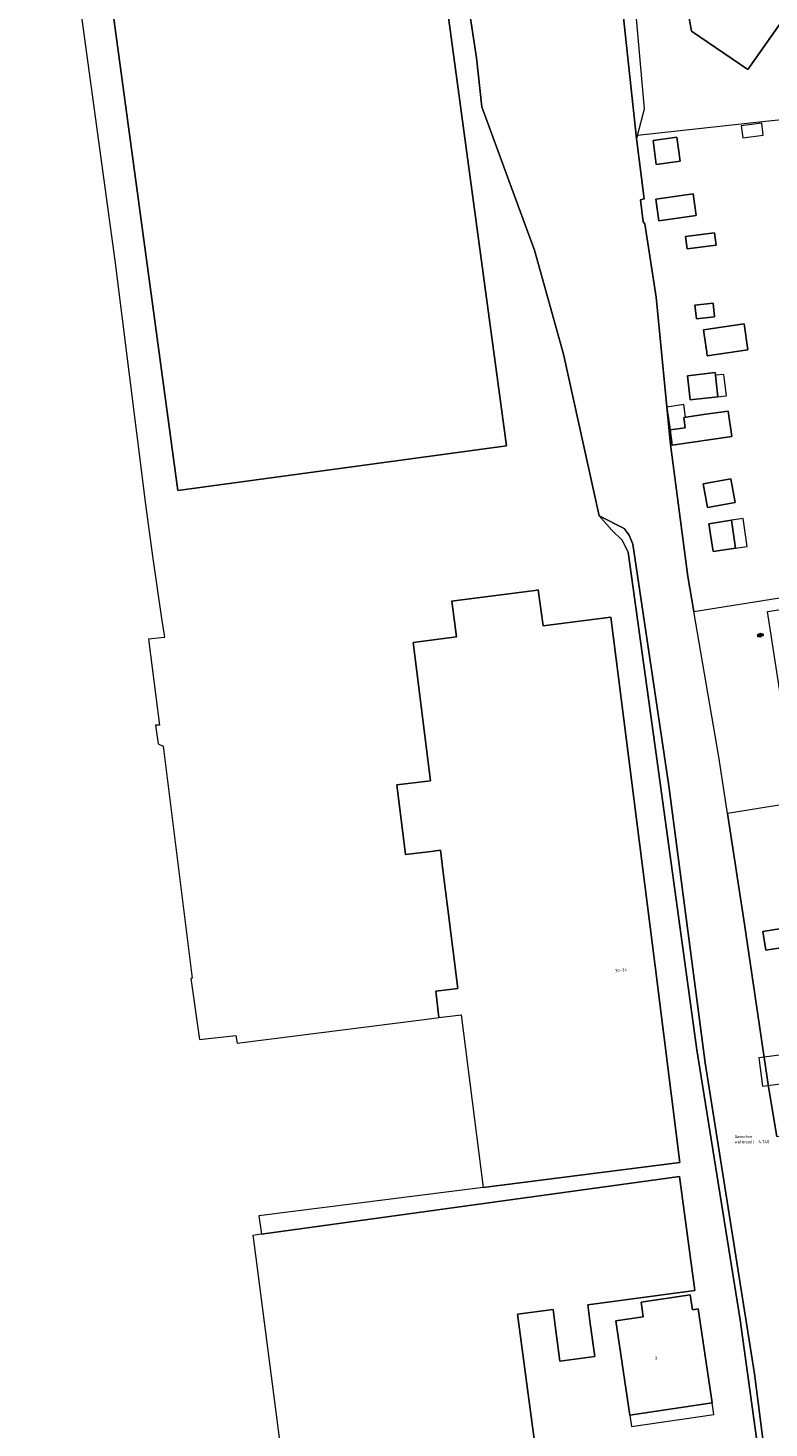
# Model space of a CAD drawing. Header units: metres. Extents: x 102746 to 103541, y 468531 to 469408.
# Tile 2 of 87: x 102892 to 102978, y 468699 to 468862. Entities that reach past the tile are written whole.
import ezdxf
from ezdxf.enums import TextEntityAlignment as Align

# ---------------------------------------------------------------- set-up
doc = ezdxf.new("R2010")
doc.units = ezdxf.units.M
doc.layers.get('0').update_dxf_attribs({"lineweight": 25})
for name, color, linetype, lineweight in [('B-RO-BC-BETONVORM-G', 251, 'Continuous', 0), ('B-RO-GR-SIERPLANTSOEN-S', 90, 'Continuous', 25), ('B-RO-OG-BGT-G', 253, 'Continuous', 13), ('X-XX-AL-T18', 7, 'Continuous', 18)]:
    doc.layers.add(name, color=color, linetype=linetype, lineweight=lineweight)
doc.styles.add('NLCS-ISO', font='txt')
doc.styles.add('NLCS-ISO-M200-T18', font='txt', dxfattribs={"height": 0.36})

# ---------------------------------------------------------------- blocks, each defined once
blk = doc.blocks.new('SGR-SIERPLANTSOEN-SO')
at = {"ltscale": 0.1}
h = blk.add_hatch(dxfattribs=at)
h.set_pattern_fill('GR-SIERPLANTSOEN', color=256, scale=0.1, style=0, pattern_type=2)
h.set_pattern_definition([(30, (-2.06696, -1.0905), (0.288675, 0.5), [0.2, -0.8]), (90, (-1.98036, -1.1405), (-0.288675, 0.5), [0.2, -0.8]), (150, (-1.89376, -1.0905), (-0.57735, 1e-07), [0.2, -0.8])])
edge = h.paths.add_edge_path()
edge.add_ellipse((0, 0), major_axis=(1.98, 0), ratio=0.525412, start_angle=0, end_angle=360, ccw=False)
at = {"ltscale": 0.1, "style": 'NLCS-ISO'}
blk.add_attdef('TYPE', text='', height=0.5, dxfattribs=at).set_placement((3.47, -0.02), align=Align.MIDDLE_CENTER)

msp = doc.modelspace()

# ---------------------------------------------------------------- linework, layer by layer
at = {"layer": 'B-RO-BC-BETONVORM-G', "linetype": 'Continuous', "elevation": -3.799}
msp.add_lwpolyline([(103007.537, 468777.85), (102981.09, 468773.916), (102977.929, 468794.273), (102986.56, 468795.589)], dxfattribs=at)
at = {"layer": 'B-RO-OG-BGT-G', "color": 252, "flags": 128}
for points in [[(102936.053, 469045.766), (102943.376, 469000), (102945.599, 468986.11), (102952.587, 468987.075), (102954.99, 468963.733), (102956.925, 468944.802), (102948.307, 468939.638), (102950.941, 468914.529), (102955.862, 468904.713), (102961.051, 468894.078), (102964.57, 468886.866), (102969.066, 468861.85), (102975.664, 468857.417), (102984.712, 468870.3)], [(102978.078, 468687.548), (102974.77, 468711.758), (102969.717, 468743.201), (102965.017, 468777.386), (102961.709, 468801.188), (102961.01, 468802.588), (102959.786, 468803.755), (102958.338, 468805.389), (102954.152, 468824.233), (102950.777, 468836.368), (102947.811, 468844.464), (102944.664, 468853.055), (102944.027, 468858.772), (102941.007, 468878.665), (102938.004, 468901.706), (102934.742, 468926.733), (102932.539, 468945.926), (102929.06, 468975.502), (102924.616, 469000), (102923.953, 469004.989), (102921.497, 469022.936), (102919.99, 469034.811), (102919.715, 469034.782), (102919.439, 469036.546)], [(102919.439, 469036.546), (102919.715, 469034.782), (102919.99, 469034.811), (102921.497, 469022.936), (102923.953, 469004.989), (102924.616, 469000), (102929.06, 468975.502), (102932.539, 468945.926), (102934.742, 468926.733), (102938.004, 468901.706), (102941.007, 468878.665), (102944.027, 468858.772), (102944.664, 468853.055), (102947.811, 468844.464), (102950.777, 468836.368), (102954.152, 468824.233), (102958.338, 468805.389), (102961.254, 468803.929), (102961.836, 468803.17), (102962.244, 468802.12), (102966.424, 468773.943), (102970.659, 468741.684), (102976.408, 468705.456), (102978.845, 468686.614)], [(102984.772, 468870.386), (102975.664, 468857.417), (102969.066, 468861.85), (102964.57, 468886.866), (102961.051, 468894.078), (102953.124, 468903.906), (102944.744, 468902.71)], [(102959.556, 468878.302), (102962.686, 468849.367), (102962.775, 468849.697), (102963.612, 468852.809), (102961.355, 468878.301)], [(102978.065, 468738.879), (102975.279, 468757.838), (102973.278, 468770.747), (102972.259, 468777.322), (102969.352, 468794.274), (102968.658, 468798.324), (102966.627, 468813.725), (102964.947, 468830.875), (102963.65, 468839.438), (102963.464, 468839.643), (102963.278, 468840.92), (102963.129, 468842.234), (102963.579, 468842.348), (102962.686, 468849.367), (102959.556, 468878.302)], [(102897.492, 468867.269), (102900.61, 468844.509), (102901.894, 468835.156), (102905.253, 468808.265), (102905.373, 468807.303), (102906.249, 468800.694), (102907.319, 468793.454), (102907.609, 468791.49), (102907.649, 468791.219), (102905.802, 468791.037), (102907.082, 468781.025), (102906.611, 468781.007), (102906.915, 468778.836), (102907.513, 468778.59), (102910.879, 468751.536), (102910.739, 468751.522), (102911.735, 468744.402), (102915.985, 468744.853), (102916.117, 468743.972), (102937.91, 468746.736), (102939.652, 468746.957), (102939.282, 468750.021), (102941.857, 468750.347), (102940.643, 468759.912), (102940.142, 468763.862), (102939.814, 468766.45), (102938.741, 468766.314), (102935.756, 468765.936), (102934.727, 468774.052), (102938.679, 468774.553), (102936.636, 468790.66), (102941.708, 468791.303), (102941.135, 468795.447), (102941.13, 468795.481), (102950.807, 468796.722), (102951.223, 468796.775), (102951.792, 468792.582), (102959.676, 468793.582), (102964.832, 468752.934), (102967.729, 468730.089), (102944.795, 468727.18), (102918.667, 468723.866), (102918.963, 468721.716), (102967.697, 468728.46), (102969.479, 468715.156), (102956.997, 468713.484), (102957.288, 468711.303), (102957.799, 468707.471), (102953.752, 468706.931), (102953.241, 468710.762), (102952.949, 468712.942), (102948.802, 468712.386), (102951.409, 468692.927)], [(102981.865, 468851.786), (102977.694, 468851.33), (102962.775, 468849.697), (102962.686, 468849.367), (102963.579, 468842.348), (102963.129, 468842.234), (102963.278, 468840.92), (102963.464, 468839.643), (102963.65, 468839.438), (102964.947, 468830.875), (102966.627, 468813.725), (102968.658, 468798.324), (102969.352, 468794.274), (102981.806, 468796.251)], [(102962.686, 468849.367), (102963.579, 468842.348), (102963.129, 468842.234), (102963.278, 468840.92), (102963.464, 468839.643), (102963.65, 468839.438)], [(102963.65, 468839.438), (102964.947, 468830.875), (102966.627, 468813.725), (102968.658, 468798.324), (102969.352, 468794.274)], [(102978.845, 468686.614), (102976.408, 468705.456), (102970.659, 468741.684), (102966.424, 468773.943), (102962.244, 468802.12), (102961.836, 468803.17), (102961.254, 468803.929), (102958.338, 468805.389), (102959.786, 468803.755), (102961.01, 468802.588), (102961.709, 468801.188), (102965.017, 468777.386), (102969.717, 468743.201), (102974.77, 468711.758), (102978.078, 468687.548)], [(102973.278, 468770.747), (102975.279, 468757.838), (102978.065, 468738.879)], [(102979.036, 468733.102), (102979.036, 468733.102), (102978.065, 468738.879)]]:
    msp.add_lwpolyline(points, dxfattribs=at)
for points in [[(102930.074, 468942.374), (102947.537, 468813.556), (102909.22, 468808.361), (102891.756, 468937.179)], [(102909.22, 468808.361), (102947.537, 468813.556), (102930.074, 468942.374), (102891.756, 468937.179)], [(102975.074, 468849.447), (102977.454, 468849.768), (102977.266, 468851.163), (102974.886, 468850.842)], [(102964.602, 468849.14), (102967.383, 468849.512), (102967.756, 468846.725), (102964.974, 468846.353)], [(102964.602, 468849.14), (102964.974, 468846.353), (102967.756, 468846.725), (102967.383, 468849.512)], [(102969.28, 468842.914), (102969.638, 468840.393), (102965.276, 468839.773), (102964.918, 468842.294)], [(102965.276, 468839.773), (102969.638, 468840.393), (102969.28, 468842.914), (102964.918, 468842.294)], [(102968.393, 468837.958), (102971.758, 468838.384), (102971.942, 468836.927), (102968.577, 468836.501)], [(102971.758, 468838.384), (102968.393, 468837.958), (102968.577, 468836.501), (102971.942, 468836.927)], [(102971.594, 468830.197), (102971.771, 468828.591), (102969.651, 468828.357), (102969.474, 468829.963)], [(102971.594, 468830.197), (102969.474, 468829.963), (102969.651, 468828.357), (102971.771, 468828.591)], [(102970.928, 468824.056), (102970.87, 468824.456), (102970.608, 468826.257), (102970.487, 468827.087), (102975.208, 468827.774), (102975.649, 468824.743)], [(102970.928, 468824.056), (102975.649, 468824.743), (102975.208, 468827.774), (102970.487, 468827.087), (102970.608, 468826.257), (102970.87, 468824.456)], [(102972.16, 468819.278), (102968.926, 468818.922), (102968.617, 468821.729), (102971.851, 468822.085), (102971.885, 468821.775)], [(102972.16, 468819.278), (102971.885, 468821.775), (102971.851, 468822.085), (102968.617, 468821.729), (102968.926, 468818.922)], [(102971.885, 468821.775), (102972.16, 468819.278), (102973.146, 468819.387), (102972.871, 468821.884)], [(102966.601, 468815.405), (102968.342, 468815.664), (102968.172, 468816.86), (102968.402, 468816.894), (102968.183, 468818.368), (102966.204, 468818.074)], [(102968.172, 468816.86), (102970.768, 468817.246), (102973.344, 468817.612), (102973.767, 468814.636), (102966.841, 468813.651), (102966.601, 468815.405), (102968.342, 468815.664)], [(102966.841, 468813.651), (102973.767, 468814.636), (102973.344, 468817.612), (102970.768, 468817.246), (102968.172, 468816.86), (102968.342, 468815.664), (102966.601, 468815.405)], [(102974.18, 468806.946), (102970.965, 468806.366), (102970.463, 468809.149), (102973.678, 468809.729)], [(102970.463, 468809.149), (102970.965, 468806.366), (102974.18, 468806.946), (102973.678, 468809.729)], [(102973.746, 468804.889), (102974.22, 468801.642), (102971.6, 468801.248), (102971.112, 468804.493)], [(102974.22, 468801.642), (102973.746, 468804.889), (102971.112, 468804.493), (102971.6, 468801.248)], [(102974.22, 468801.642), (102975.589, 468801.842), (102975.114, 468805.089), (102973.746, 468804.889)], [(102959.676, 468793.582), (102951.792, 468792.582), (102951.223, 468796.775), (102950.807, 468796.722), (102941.13, 468795.481), (102941.135, 468795.447), (102941.708, 468791.303), (102936.636, 468790.66), (102938.679, 468774.553), (102934.727, 468774.052), (102935.756, 468765.936), (102938.741, 468766.314), (102939.814, 468766.45), (102940.142, 468763.862), (102940.643, 468759.912), (102941.857, 468750.347), (102939.282, 468750.021), (102939.652, 468746.957), (102942.245, 468747.286), (102944.795, 468727.18), (102967.729, 468730.089), (102964.832, 468752.934)], [(102992.415, 468744.538), (102991.691, 468749.326), (102990.968, 468754.109), (102993.615, 468754.509), (102993.55, 468754.939), (102996.092, 468755.324), (102995.432, 468759.689), (102994.707, 468764.478), (102993.983, 468769.267), (102993.274, 468773.951), (102973.278, 468770.747), (102975.279, 468757.838), (102978.065, 468738.879), (102979.036, 468733.102), (102981.256, 468733.406), (102981.294, 468733.411), (102984.719, 468733.879), (102996.477, 468735.585), (102995.787, 468740.149), (102993.138, 468739.749)], [(102980.537, 468757.471), (102980.226, 468759.577), (102982.763, 468759.961), (102983.081, 468757.857), (102981.168, 468757.567), (102981.497, 468755.391), (102977.74, 468754.823), (102977.41, 468756.998)], [(102981.168, 468757.567), (102980.537, 468757.471), (102977.41, 468756.998), (102977.74, 468754.823), (102981.497, 468755.391)], [(102982.316, 468742.982), (102976.932, 468742.278), (102977.364, 468738.974), (102982.748, 468739.677)], [(102948.802, 468712.386), (102952.949, 468712.942), (102953.241, 468710.762), (102953.752, 468706.931), (102957.799, 468707.471), (102957.288, 468711.303), (102956.997, 468713.484), (102969.479, 468715.156), (102967.697, 468728.46), (102918.963, 468721.716), (102917.969, 468721.578), (102918.035, 468721.073), (102921.194, 468696.81), (102922.274, 468688.515), (102951.409, 468692.927)], [(102960.273, 468711.611), (102963.455, 468712.081), (102963.202, 468713.797), (102968.942, 468714.645), (102969.196, 468712.929), (102969.873, 468713.029), (102971.492, 468702.071), (102961.891, 468700.653)], [(102971.492, 468702.071), (102969.873, 468713.029), (102969.196, 468712.929), (102968.942, 468714.645), (102963.202, 468713.797), (102963.455, 468712.081), (102960.273, 468711.611), (102961.891, 468700.653)], [(102961.891, 468700.653), (102962.089, 468699.314), (102971.69, 468700.732), (102971.492, 468702.071)]]:
    msp.add_lwpolyline(points, close=True, dxfattribs=at)

# ---------------------------------------------------------------- block references
at = {"layer": 'B-RO-GR-SIERPLANTSOEN-S', "xscale": 0.2, "yscale": 0.2, "zscale": 0.2, "rotation": 7.963653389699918}
msp.add_blockref('SGR-SIERPLANTSOEN-SO', (102977.112, 468791.508), dxfattribs=at)

# ---------------------------------------------------------------- texts
at = {"layer": 'B-RO-OG-BGT-G', "color": 252, "style": 'NLCS-ISO-M200-T18'}
for s, rotation, p in [('30-34', 7.2, (102960.859, 468752.469)), ('2', 8.4, (102964.956, 468707.28))]:
    msp.add_text(s, height=0.36, rotation=rotation, dxfattribs=at).set_placement(p, align=Align.MIDDLE)
at = {"layer": 'X-XX-AL-T18', "insert": (102974.105, 468733.279), "char_height": 0.36, "attachment_point": 1, "style": 'NLCS-ISO-M200-T18'}
msp.add_mtext_dynamic_manual_height_columns('Gemeten\\Pwaterpeil -4.748', width=4.31141, gutter_width=1.8, heights=[0], dxfattribs=at)

doc.saveas('drawing.dxf')
